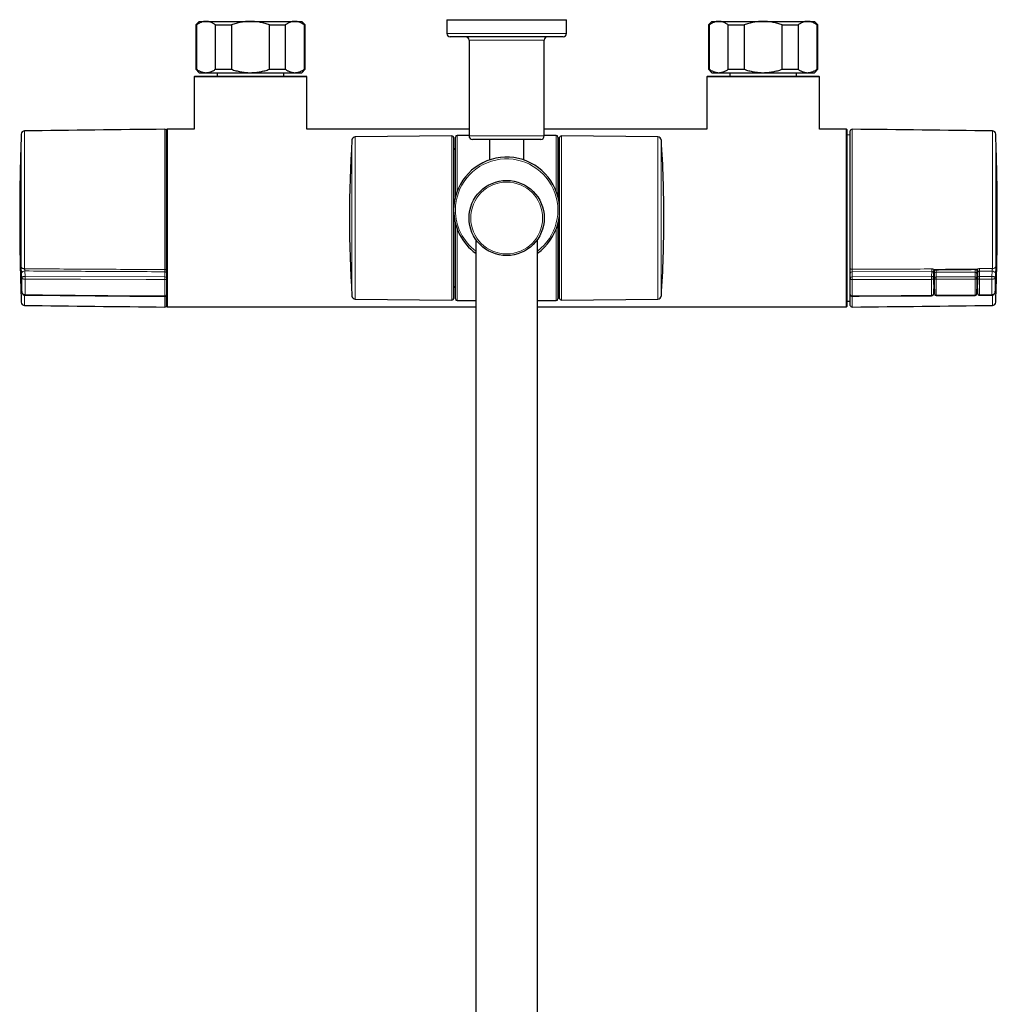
# Model space of a CAD drawing. Header units: millimetres. Extents: x 8 to 2417, y 12 to 2416.
# Tile 4 of 24: x 979 to 1265, y 374 to 662. Entities that reach past the tile are written whole.
import ezdxf

# ---------------------------------------------------------------- set-up
doc = ezdxf.new("R2010")
doc.units = ezdxf.units.MM

msp = doc.modelspace()

# ---------------------------------------------------------------- linework, layer by layer
at = {"color": 7, "linetype": 'Continuous', "lineweight": 30}
for p, q in [((1104.26, 662.44), (1104.26, 658.44)), ((1104.26, 662.44), (1139.26, 662.44)), ((1139.26, 658.44), (1139.26, 662.44)), ((1031.8, 661.94), (1030.8, 660.94)), ((1030.8, 660.94), (1030.8, 647.94)), ((1030.8, 660.94), (1031.03, 660.94)), ((1031.03, 660.94), (1031.03, 647.94)), ((1031.8, 661.94), (1033.81, 661.94)), ((1033.81, 661.94), (1046.8, 661.94)), ((1036.6, 647.94), (1036.6, 660.94)), ((1036.6, 660.94), (1041.24, 660.94)), ((1041.24, 660.94), (1041.24, 647.94)), ((1046.8, 661.94), (1059.79, 661.94)), ((1052.37, 647.94), (1052.37, 660.94)), ((1052.37, 660.94), (1057.01, 660.94)), ((1057.01, 660.94), (1057.01, 647.94)), ((1059.79, 661.94), (1061.8, 661.94)), ((1062.8, 660.94), (1061.8, 661.94)), ((1062.58, 647.94), (1062.58, 660.94)), ((1062.58, 660.94), (1062.8, 660.94)), ((1062.8, 647.94), (1062.8, 660.94)), ((1181.8, 661.94), (1180.8, 660.94)), ((1180.8, 660.94), (1180.8, 647.94)), ((1180.8, 660.94), (1181.03, 660.94)), ((1181.03, 660.94), (1181.03, 647.94)), ((1181.8, 661.94), (1183.81, 661.94)), ((1183.81, 661.94), (1196.8, 661.94)), ((1186.6, 647.94), (1186.6, 660.94)), ((1186.6, 660.94), (1191.24, 660.94)), ((1191.24, 660.94), (1191.24, 647.94)), ((1196.8, 661.94), (1209.79, 661.94)), ((1202.37, 660.94), (1207.01, 660.94)), ((1202.37, 647.94), (1202.37, 660.94)), ((1207.01, 660.94), (1207.01, 647.94)), ((1209.79, 661.94), (1211.8, 661.94)), ((1212.8, 660.94), (1211.8, 661.94)), ((1212.58, 647.94), (1212.58, 660.94)), ((1212.58, 660.94), (1212.8, 660.94)), ((1212.8, 647.94), (1212.8, 660.94)), ((1138.26, 657.44), (1105.26, 657.44)), ((1110.76, 656.44), (1110.76, 628.44)), ((1132.76, 628.44), (1132.76, 656.44)), ((1030.8, 647.94), (1031.8, 646.94)), ((1030.8, 647.94), (1031.03, 647.94)), ((1036.6, 647.94), (1041.24, 647.94)), ((1052.37, 647.94), (1057.01, 647.94)), ((1061.8, 646.94), (1062.8, 647.94)), ((1062.58, 647.94), (1062.8, 647.94)), ((1180.8, 647.94), (1181.8, 646.94)), ((1180.8, 647.94), (1181.03, 647.94)), ((1186.6, 647.94), (1191.24, 647.94)), ((1202.37, 647.94), (1207.01, 647.94)), ((1211.8, 646.94), (1212.8, 647.94)), ((1212.58, 647.94), (1212.8, 647.94)), ((1030.55, 645.94), (1030.3, 645.69)), ((1030.3, 645.69), (1030.3, 630.44)), ((1046.75, 645.69), (1030.3, 645.69)), ((1030.55, 645.94), (1046.75, 645.94)), ((1031.8, 646.94), (1033.81, 646.94)), ((1033.81, 646.94), (1046.8, 646.94)), ((1046.75, 645.94), (1063.05, 645.94)), ((1063.3, 645.69), (1046.75, 645.69)), ((1046.8, 646.94), (1059.79, 646.94)), ((1059.79, 646.94), (1061.8, 646.94)), ((1063.3, 645.69), (1063.05, 645.94)), ((1063.3, 630.44), (1063.3, 645.69)), ((1180.55, 645.94), (1180.3, 645.69)), ((1180.3, 645.69), (1180.3, 630.44)), ((1213.3, 645.69), (1180.3, 645.69)), ((1180.55, 645.94), (1213.05, 645.94)), ((1181.8, 646.94), (1183.81, 646.94)), ((1183.81, 646.94), (1196.8, 646.94)), ((1196.8, 646.94), (1209.79, 646.94)), ((1209.79, 646.94), (1211.8, 646.94)), ((1213.3, 645.69), (1213.05, 645.94)), ((1213.3, 630.44), (1213.3, 645.69)), ((1022.4, 630.44), (1022.3, 630.34)), ((1022.3, 588.38), (1022.3, 630.34)), ((1030.3, 630.44), (1022.4, 630.44)), ((1022.4, 630.44), (1022.4, 578.44)), ((1110.76, 630.44), (1063.3, 630.44)), ((1105.75, 628.44), (1077.49, 628.2)), ((1106.26, 627.94), (1106.26, 611.77)), ((1106.76, 610.65), (1106.76, 628.09)), ((1110.76, 628.59), (1107.26, 628.59)), ((1180.3, 630.44), (1132.76, 630.44)), ((1136.26, 628.59), (1132.76, 628.59)), ((1136.76, 628.09), (1136.76, 610.65)), ((1137.26, 580.94), (1137.26, 627.94)), ((1166.02, 628.2), (1137.76, 628.44)), ((1221.2, 630.44), (1213.3, 630.44)), ((1221.3, 630.34), (1221.2, 630.44)), ((1221.2, 604.44), (1221.2, 630.44)), ((1221.3, 630.34), (1221.3, 604.44)), ((1222.3, 628.71), (1221.3, 628.72)), ((1222.3, 589.71), (1222.3, 629.89)), ((1121.76, 627.44), (1111.76, 627.44)), ((1116.76, 627.44), (1116.76, 621.41)), ((1131.76, 627.44), (1121.76, 627.44)), ((1126.76, 621.41), (1126.76, 627.44)), ((1106.36, 624.44), (1106.26, 624.44)), ((1137.26, 624.44), (1137.16, 624.44)), ((1106.26, 611.77), (1106.26, 580.94)), ((1106.76, 580.79), (1106.76, 602.84)), ((1136.76, 602.84), (1136.76, 580.79)), ((1221.2, 578.44), (1221.2, 604.44)), ((1221.3, 604.44), (1221.3, 578.54)), ((1112.76, 598.12), (1112.76, 213.12)), ((1130.76, 213.12), (1130.76, 598.12)), ((1022.3, 588.38), (1022.3, 586.86)), ((1222.3, 586.86), (1222.3, 588.32)), ((1246.71, 588.43), (1246.71, 588.41)), ((1246.72, 585.01), (1246.72, 588.69)), ((1246.9, 588.25), (1246.9, 589.18)), ((1246.9, 583.66), (1246.9, 588.25)), ((1259.3, 589.31), (1259.3, 588.25)), ((1259.3, 588.25), (1259.3, 583.66)), ((1259.49, 588.82), (1259.49, 585.01)), ((1259.51, 588.57), (1259.51, 588.58)), ((1022.3, 586.73), (1022.3, 582.04)), ((1222.3, 582.04), (1222.3, 586.73)), ((980.87, 581.86), (980.9, 581.86)), ((980.9, 581.86), (1021.8, 581.52)), ((1022.3, 578.54), (1022.3, 582.01)), ((1106.26, 584.44), (1106.36, 584.44)), ((1137.16, 584.44), (1137.26, 584.44)), ((1222.3, 578.9), (1222.3, 582)), ((1246.69, 582.31), (1246.71, 583.62)), ((1246.9, 583.66), (1246.92, 582.26)), ((1246.9, 583.66), (1246.9, 583.66)), ((1247.42, 581.76), (1258.79, 581.76)), ((1259.29, 582.26), (1259.3, 583.66)), ((1259.3, 583.66), (1259.3, 583.66)), ((1259.51, 583.76), (1259.53, 582.43)), ((1260.13, 581.83), (1263.71, 581.86)), ((1263.71, 581.86), (1263.74, 581.86)), ((1077.49, 580.68), (1105.75, 580.44)), ((1107.26, 580.29), (1112.76, 580.29)), ((1130.76, 580.29), (1136.26, 580.29)), ((1137.76, 580.44), (1166.02, 580.68)), ((1221.3, 580.08), (1222.3, 580.09)), ((1022.3, 578.54), (1022.4, 578.44)), ((1022.4, 578.44), (1112.76, 578.44)), ((1130.76, 578.44), (1221.2, 578.44)), ((1221.2, 578.44), (1221.3, 578.54))]:
    msp.add_line(p, q, dxfattribs=at)
at = {"color": 252, "linetype": 'Continuous', "lineweight": 0}
for p, q in [((1104.26, 658.44), (1139.26, 658.44)), ((1132.76, 656.44), (1110.76, 656.44)), ((979.77, 590.15), (979.77, 628.95)), ((980.75, 629.91), (980.75, 589.59)), ((1021.8, 589.36), (1021.8, 630.39)), ((1077.49, 628.2), (1077.49, 580.68)), ((1105.75, 580.44), (1105.75, 628.44)), ((1107.26, 628.59), (1107.26, 612.22)), ((1110.76, 628.44), (1121.76, 628.44)), ((1121.76, 628.44), (1132.76, 628.44)), ((1136.26, 612.22), (1136.26, 628.59)), ((1137.76, 628.44), (1137.76, 580.44)), ((1166.02, 580.68), (1166.02, 628.2)), ((1222.81, 630.39), (1222.81, 589.43)), ((1263.85, 589.66), (1263.85, 629.91)), ((1264.84, 628.95), (1264.84, 590.22)), ((1076.5, 611.55), (1076.5, 627.26)), ((1167.01, 627.26), (1167.01, 581.62)), ((1106.36, 608.5), (1106.36, 624.44)), ((1137.16, 624.44), (1137.16, 608.5)), ((1076.5, 581.62), (1076.5, 611.55)), ((1106.36, 584.44), (1106.36, 604.98)), ((1137.16, 604.98), (1137.16, 584.44)), ((1107.26, 601.26), (1107.26, 580.29)), ((1136.26, 580.29), (1136.26, 601.26)), ((979.89, 586.89), (979.82, 588.24)), ((980.81, 588.96), (980.9, 587.36)), ((1021.8, 587.21), (1021.8, 588.72)), ((1246.11, 588.78), (1222.81, 588.66)), ((1222.81, 588.66), (1222.81, 587.21)), ((1246.09, 587.29), (1246.11, 588.78)), ((1246.71, 588.24), (1246.69, 586.87)), ((1246.71, 588.43), (1246.71, 588.41)), ((1246.92, 586.83), (1246.9, 588.25)), ((1246.9, 588.25), (1246.9, 588.25)), ((1247.4, 589.32), (1247.4, 588.61)), ((1247.4, 588.61), (1247.42, 587.19)), ((1247.4, 588.61), (1247.4, 588.61)), ((1258.8, 588.61), (1247.4, 588.61)), ((1258.79, 587.19), (1258.8, 588.61)), ((1258.8, 588.61), (1258.8, 589.43)), ((1258.8, 588.61), (1258.8, 588.61)), ((1259.3, 588.25), (1259.29, 586.83)), ((1259.3, 588.25), (1259.3, 588.25)), ((1259.51, 588.57), (1259.51, 588.59)), ((1259.53, 586.92), (1259.51, 588.3)), ((1263.79, 588.9), (1260.11, 588.87)), ((1260.11, 588.87), (1260.13, 587.34)), ((1263.71, 587.36), (1263.79, 588.9)), ((1264.79, 588.18), (1264.72, 586.89)), ((979.89, 582.96), (979.89, 586.89)), ((980.86, 587.36), (980.9, 587.36)), ((980.9, 586.57), (980.88, 586.57)), ((980.88, 586.57), (980.88, 581.99)), ((980.9, 587.36), (1021.8, 587.21)), ((1021.8, 581.65), (1021.8, 586.42)), ((1222.81, 587.21), (1246.09, 587.29)), ((1222.81, 586.42), (1222.81, 581.65)), ((1246.71, 583.68), (1246.72, 585.01)), ((1247.42, 587.19), (1247.42, 586.52)), ((1247.42, 587.19), (1258.79, 587.19)), ((1258.79, 586.52), (1247.42, 586.52)), ((1258.79, 587.19), (1258.79, 586.52)), ((1259.49, 585.01), (1259.51, 583.83)), ((1260.13, 587.34), (1263.71, 587.36)), ((1263.71, 587.36), (1263.75, 587.36)), ((1263.73, 586.57), (1263.71, 586.57)), ((1263.73, 581.99), (1263.73, 586.57)), ((1264.72, 586.89), (1264.72, 582.96)), ((979.77, 579.85), (979.77, 584.4)), ((979.82, 584.26), (979.89, 582.96)), ((979.82, 584.24), (979.82, 584.26)), ((980.75, 581.87), (980.75, 578.89)), ((980.88, 581.99), (980.9, 581.99)), ((1246.9, 583.57), (1246.9, 583.56)), ((1247.42, 581.87), (1258.79, 581.87)), ((1247.42, 581.87), (1247.42, 581.76)), ((1258.79, 581.87), (1258.79, 581.76)), ((1259.34, 583.68), (1259.3, 583.67)), ((1263.71, 581.99), (1263.73, 581.99)), ((1263.85, 578.89), (1263.85, 581.87)), ((1264.72, 582.96), (1264.79, 584.2)), ((1264.79, 584.2), (1264.79, 584.18)), ((1264.84, 584.36), (1264.84, 579.85)), ((1021.8, 578.4), (1021.8, 581.52)), ((1222.81, 581.51), (1222.81, 578.4))]:
    msp.add_line(p, q, dxfattribs=at)
at = {"color": 252, "linetype": 'Continuous', "lineweight": 0, "flags": 128}
for points in [[(979.77, 590.15), (979.78, 590.08), (979.81, 590.01), (979.85, 589.94), (979.91, 589.87), (979.98, 589.81), (980.07, 589.76), (980.16, 589.71), (980.27, 589.67), (980.38, 589.64), (980.5, 589.62), (980.63, 589.6), (980.75, 589.59)], [(1022.3, 589.65), (1022.3, 589.6), (1022.27, 589.55), (1022.24, 589.5), (1022.19, 589.46), (1022.12, 589.43), (1022.05, 589.4), (1021.97, 589.38), (1021.89, 589.36), (1021.8, 589.36)], [(1222.3, 589.71), (1222.31, 589.66), (1222.33, 589.62), (1222.37, 589.57), (1222.42, 589.53), (1222.48, 589.49), (1222.56, 589.46), (1222.64, 589.44), (1222.72, 589.43), (1222.81, 589.43)], [(1246.9, 589.31), (1246.92, 589.28), (1246.94, 589.26), (1246.96, 589.25), (1246.98, 589.24), (1246.99, 589.25)], [(1259.34, 589.41), (1259.32, 589.38), (1259.3, 589.36), (1259.28, 589.35), (1259.26, 589.35), (1259.25, 589.35)], [(1264.84, 590.22), (1264.83, 590.14), (1264.8, 590.07), (1264.76, 590), (1264.7, 589.94), (1264.62, 589.88), (1264.54, 589.83), (1264.44, 589.78), (1264.34, 589.74), (1264.22, 589.71), (1264.1, 589.68), (1263.98, 589.67), (1263.85, 589.66)], [(1021.8, 586.42), (1021.1, 586.42), (1016.3, 586.44), (997.1, 586.51), (980.9, 586.57)], [(1021.8, 586.42), (1021.89, 586.43), (1021.97, 586.44), (1022.05, 586.46), (1022.12, 586.49), (1022.19, 586.53), (1022.24, 586.58), (1022.27, 586.63), (1022.3, 586.68), (1022.3, 586.73)], [(1222.81, 586.42), (1222.72, 586.43), (1222.64, 586.44), (1222.56, 586.46), (1222.48, 586.49), (1222.42, 586.53), (1222.37, 586.58), (1222.33, 586.63), (1222.31, 586.68), (1222.3, 586.73)], [(1246.09, 586.5), (1244.89, 586.5), (1240.1, 586.48), (1222.81, 586.42)], [(1246.09, 586.5), (1246.2, 586.51), (1246.3, 586.53), (1246.39, 586.56), (1246.48, 586.59), (1246.55, 586.64), (1246.61, 586.69), (1246.65, 586.75), (1246.68, 586.81), (1246.69, 586.87)], [(1246.92, 586.83), (1246.93, 586.77), (1246.96, 586.71), (1247.01, 586.66), (1247.07, 586.61), (1247.14, 586.58), (1247.23, 586.55), (1247.32, 586.53), (1247.42, 586.52)], [(1258.79, 586.52), (1258.88, 586.53), (1258.98, 586.55), (1259.06, 586.58), (1259.14, 586.61), (1259.2, 586.66), (1259.25, 586.71), (1259.28, 586.77), (1259.29, 586.83)], [(1259.53, 586.92), (1259.54, 586.86), (1259.56, 586.8), (1259.61, 586.74), (1259.67, 586.69), (1259.75, 586.64), (1259.83, 586.6), (1259.93, 586.58), (1260.03, 586.56), (1260.13, 586.55)], [(1263.71, 586.57), (1263.48, 586.57), (1260.13, 586.55)], [(980.9, 581.99), (981.13, 581.99), (985.93, 581.95), (1005.13, 581.79), (1021.8, 581.65)], [(1222.81, 581.65), (1223.5, 581.65), (1228.3, 581.69), (1246.09, 581.84)], [(1259.34, 583.68), (1259.32, 583.7), (1259.3, 583.72)], [(1260.13, 581.96), (1261.33, 581.97), (1263.71, 581.99)]]:
    msp.add_lwpolyline(points, dxfattribs=at)
at = {"color": 7, "linetype": 'Continuous', "lineweight": 30, "flags": 128}
msp.add_lwpolyline([(1222.81, 581.52), (1224.86, 581.54), (1246.09, 581.71)], dxfattribs=at)
at = {"color": 7, "linetype": 'Continuous', "lineweight": 30}
msp.add_circle((1121.76, 604.44), 11, dxfattribs=at)
at = {"color": 252, "linetype": 'Continuous', "lineweight": 0}
msp.add_circle((1121.76, 604.44), 10.5, dxfattribs=at)
at = {"color": 7, "linetype": 'Continuous', "lineweight": 30}
for centre, radius, start, end in [((1105.26, 658.44), 1, 180, 270), ((1109.76, 656.44), 1, 0, 90), ((1133.76, 656.44), 1, 90, 180), ((1138.26, 658.44), 1, 270, 0), ((980.77, 628.91), 1, 90.7875, 177.8371), ((1121.63, -9619.12), 10250, 90.558067, 90.787524), ((1021.8, 629.89), 0.5, 360, 90.5581), ((1077.5, 627.2), 1, 90.5, 176.2612), ((1105.76, 627.94), 0.5, 0, 90.5), ((1107.26, 628.09), 0.5, 90, 180), ((1111.76, 628.44), 1, 180, 270), ((1131.76, 628.44), 1, 270, 0), ((1136.26, 628.09), 0.5, 360, 90), ((1137.76, 627.94), 0.5, 89.5, 180), ((1166.01, 627.2), 1, 3.7388, 89.5), ((1222.8, 629.89), 0.5, 89.4419, 180), ((1122.97, -9619.12), 10250, 89.212476, 89.441933), ((1263.84, 628.91), 1, 2.1629, 89.2125), ((1425.76, 604.44), 350, 176.2612, 183.7388), ((817.76, 604.44), 350, 0, 3.7388), ((1121.76, 606.74), 15.5, 305.4959, 180), ((1106.36, 624.84), 0.4, 270, 360), ((1137.16, 624.84), 0.4, 180, 270), ((1121.76, 606.74), 15.5, 180, 234.5041), ((817.76, 604.44), 350, 356.2612, 0), ((985.2, 581.93), 4.3, 179.242, 180.9793), ((1021.8, 582.02), 0.5, 269.5242, 0.0007), ((1106.36, 584.04), 0.4, 0, 90), ((1137.16, 584.04), 0.4, 90, 180), ((1222.8, 582.02), 0.5, 180, 270.4798), ((1246.09, 582.31), 0.6, 270.4758, 359.2804), ((1247.42, 582.26), 0.5, 180.7133, 270), ((1258.79, 582.26), 0.5, 270, 359.2867), ((1260.13, 582.43), 0.6, 180.7197, 270.4759), ((980.77, 579.89), 1, 182.1629, 269.2125), ((1121.63, 10827.92), 10250, 269.212476, 269.441933), ((1021.8, 578.9), 0.5, 269.4419, 0), ((1077.5, 581.68), 1, 183.7388, 269.5), ((1105.76, 580.94), 0.5, 269.5, 0), ((1107.26, 580.79), 0.5, 180, 270), ((1136.26, 580.79), 0.5, 270, 0), ((1137.76, 580.94), 0.5, 180, 270.5), ((1166.01, 581.68), 1, 270.5, 356.2612), ((1222.8, 578.9), 0.5, 180, 270.5581), ((1122.97, 10827.92), 10250, 270.558067, 270.787524), ((1263.84, 579.89), 1, 270.7875, 357.8371)]:
    msp.add_arc(centre, radius, start, end, dxfattribs=at)
at = {"color": 252, "linetype": 'Continuous', "lineweight": 0}
for centre, radius, start, end in [((1121.76, 606.74), 15, 306.8699, 180), ((1121.76, 606.74), 15, 180, 233.1301), ((980.72, 588.04), 0.92, 83.9481, 167.7305), ((1021.87, 588.28), 0.446, 12.114, 98.5011), ((1222.74, 588.22), 0.446, 81.4989, 167.886), ((1294.89, 589.49), 48.79, 179.9359, 180.832), ((1246.68, 588.41), 0.0228, 6.4696, 56.2306), ((1246.02, 589.38), 1.3, 357.6782, 1.3702), ((1257.72, 589.48), 1.19, 357.4673, 1.4952), ((1259.54, 588.56), 0.0323, 106.9688, 165.6196), ((1304.79, 589.6), 44.69, 179.956, 180.9347), ((1263.89, 587.98), 0.92, 12.2685, 96.052), ((996.28, 587.36), 15.42, 180.0279, 182.9623), ((1042.4, 586.72), 61.5, 179.4041, 180.1404), ((1021.87, 586.77), 0.446, 12.114, 98.5011), ((1222.74, 586.77), 0.446, 81.4989, 167.886), ((1246.17, 586.77), 0.533, 11.6138, 98.1483), ((1184.56, 586.65), 61.53, 359.8603, 0.5956), ((1247.36, 586.74), 0.449, 82.2626, 168.2662), ((1258.85, 586.74), 0.449, 11.7338, 97.7374), ((1260.06, 586.81), 0.543, 82.3699, 167.4921), ((1198.63, 586.71), 61.51, 359.8597, 0.5959), ((1202.21, 586.72), 61.5, 359.8596, 0.5959), ((1248.33, 587.36), 15.42, 357.0377, 359.9721), ((980.45, 584.44), 0.685, 182.8049, 202.5887), ((980.31, 581.99), 0.568, 346.9541, 0.1952), ((1021.85, 582.1), 0.455, 263.2557, 352.4954), ((1222.75, 582.1), 0.455, 187.5046, 276.7443), ((1246.15, 582.39), 0.545, 264.1874, 352.0113), ((1241.82, 581.79), 4.27, 359.0172, 0.7593), ((1247.37, 582.33), 0.457, 188.3684, 275.9654), ((1258.83, 582.33), 0.457, 264.0346, 351.6316), ((1260.07, 582.51), 0.553, 188.7212, 276.1016), ((1255.84, 581.9), 4.29, 359.0192, 0.7588), ((1259.41, 581.93), 4.3, 359.0192, 0.7589), ((1264.3, 581.99), 0.568, 179.803, 193.0488), ((1264.15, 584.39), 0.687, 337.7481, 357.2064)]:
    msp.add_arc(centre, radius, start, end, dxfattribs=at)
for centre, major_axis, ratio, start_param, end_param in [((1247.4, 588.25), (0.5, 0.003), 0.704008, 1.566528, 3.137248), ((1258.8, 588.25), (0.5, -0.003), 0.704008, 0.004345, 1.575065), ((1246.93, 604.39), (0.17, 28.19), 0.006171, 2.24149, 2.470975), ((1246.67, 604.57), (-0.18, 28.5), 0.006171, 3.813283, 4.040623), ((1247.17, 604.57), (-0.18, 29), 0.006064, 3.813284, 4.040624), ((1259.03, 604.57), (0.18, 29), 0.006064, 2.242561, 2.469901), ((1259.53, 604.57), (0.18, 28.5), 0.006171, 2.242563, 2.469902), ((1259.28, 604.4), (-0.17, 28.07), 0.006171, 3.813408, 4.040498)]:
    msp.add_ellipse(centre, major_axis=major_axis, ratio=ratio, start_param=start_param, end_param=end_param, dxfattribs=at)
at = {"color": 7, "linetype": 'Continuous', "lineweight": 30}
for centre, start_param, end_param in [((1247.32, 585.01), 3.141593, 3.936624), ((1258.89, 585.01), 5.465068, 6.283185)]:
    msp.add_ellipse(centre, major_axis=(0.6, 0), ratio=0.70708, start_param=start_param, end_param=end_param, dxfattribs=at)
for points, knots in [([(1033.81, 661.94), (1033.78, 661.94), (1033.64, 661.94), (1033.38, 661.92), (1033.04, 661.87), (1032.71, 661.78), (1032.37, 661.67), (1032.03, 661.53), (1031.69, 661.36), (1031.36, 661.16), (1031.14, 661.01), (1031.03, 660.94)], [0, 0, 0, 0, 0.0340845, 0.152699, 0.2713147, 0.3908442, 0.5103765, 0.6324315, 0.7544901, 0.8772433, 1, 1, 1, 1]), ([(1036.6, 660.94), (1036.49, 661.02), (1036.27, 661.16), (1035.93, 661.36), (1035.59, 661.53), (1035.24, 661.68), (1034.89, 661.79), (1034.53, 661.88), (1034.18, 661.93), (1033.93, 661.94), (1033.81, 661.94)], [0, 0, 0, 0, 0.122973, 0.245942, 0.369581, 0.493217, 0.619375, 0.745529, 0.872765, 1, 1, 1, 1]), ([(1046.8, 661.94), (1046.57, 661.94), (1046.11, 661.93), (1045.41, 661.88), (1044.71, 661.8), (1044.01, 661.69), (1043.31, 661.55), (1042.62, 661.37), (1041.92, 661.17), (1041.46, 661.02), (1041.24, 660.94)], [0, 0, 0, 0, 0.122618, 0.245238, 0.368878, 0.492521, 0.618996, 0.745475, 0.872735, 1, 1, 1, 1]), ([(1052.37, 660.94), (1052.16, 661.01), (1051.73, 661.16), (1051.08, 661.35), (1050.42, 661.52), (1049.75, 661.66), (1049.07, 661.78), (1048.38, 661.86), (1047.68, 661.92), (1047.16, 661.94), (1046.86, 661.94), (1046.8, 661.94)], [0, 0, 0, 0, 0.119246, 0.238489, 0.358338, 0.478183, 0.600299, 0.722411, 0.845493, 0.968574, 1, 1, 1, 1]), ([(1059.79, 661.94), (1059.76, 661.94), (1059.62, 661.94), (1059.36, 661.92), (1059.02, 661.87), (1058.69, 661.78), (1058.35, 661.67), (1058.01, 661.53), (1057.68, 661.36), (1057.34, 661.16), (1057.12, 661.01), (1057.01, 660.94)], [0, 0, 0, 0, 0.0340845, 0.152699, 0.2713147, 0.3908442, 0.5103765, 0.6324315, 0.7544901, 0.8772433, 1, 1, 1, 1]), ([(1062.58, 660.94), (1062.47, 661.02), (1062.25, 661.16), (1061.91, 661.36), (1061.57, 661.53), (1061.22, 661.68), (1060.87, 661.79), (1060.52, 661.88), (1060.16, 661.93), (1059.91, 661.94), (1059.79, 661.94)], [0, 0, 0, 0, 0.122973, 0.245942, 0.369581, 0.493217, 0.619375, 0.745529, 0.872765, 1, 1, 1, 1]), ([(1183.81, 661.94), (1183.78, 661.94), (1183.64, 661.94), (1183.38, 661.92), (1183.04, 661.87), (1182.71, 661.78), (1182.37, 661.67), (1182.03, 661.53), (1181.69, 661.36), (1181.36, 661.16), (1181.14, 661.01), (1181.03, 660.94)], [0, 0, 0, 0, 0.0340845, 0.152699, 0.2713147, 0.3908442, 0.5103765, 0.6324315, 0.7544901, 0.8772433, 1, 1, 1, 1]), ([(1186.6, 660.94), (1186.49, 661.02), (1186.27, 661.16), (1185.93, 661.36), (1185.59, 661.53), (1185.24, 661.68), (1184.89, 661.79), (1184.53, 661.88), (1184.18, 661.93), (1183.93, 661.94), (1183.81, 661.94)], [0, 0, 0, 0, 0.122973, 0.245942, 0.369581, 0.493217, 0.619375, 0.745529, 0.872765, 1, 1, 1, 1]), ([(1196.8, 661.94), (1196.57, 661.94), (1196.11, 661.93), (1195.41, 661.88), (1194.71, 661.8), (1194.01, 661.69), (1193.31, 661.55), (1192.62, 661.37), (1191.92, 661.17), (1191.46, 661.02), (1191.24, 660.94)], [0, 0, 0, 0, 0.122618, 0.245238, 0.368878, 0.492521, 0.618996, 0.745475, 0.872735, 1, 1, 1, 1]), ([(1202.37, 660.94), (1202.16, 661.01), (1201.73, 661.16), (1201.08, 661.35), (1200.42, 661.52), (1199.75, 661.66), (1199.07, 661.78), (1198.38, 661.86), (1197.68, 661.92), (1197.16, 661.94), (1196.86, 661.94), (1196.8, 661.94)], [0, 0, 0, 0, 0.119246, 0.238489, 0.358338, 0.478183, 0.600299, 0.722411, 0.845493, 0.968574, 1, 1, 1, 1]), ([(1209.79, 661.94), (1209.76, 661.94), (1209.62, 661.94), (1209.36, 661.92), (1209.02, 661.87), (1208.69, 661.78), (1208.35, 661.67), (1208.01, 661.53), (1207.68, 661.36), (1207.34, 661.16), (1207.12, 661.01), (1207.01, 660.94)], [0, 0, 0, 0, 0.0340845, 0.152699, 0.2713147, 0.3908442, 0.5103765, 0.6324315, 0.7544901, 0.8772433, 1, 1, 1, 1]), ([(1212.58, 660.94), (1212.47, 661.02), (1212.25, 661.16), (1211.91, 661.36), (1211.57, 661.53), (1211.22, 661.68), (1210.87, 661.79), (1210.52, 661.88), (1210.16, 661.93), (1209.91, 661.94), (1209.79, 661.94)], [0, 0, 0, 0, 0.122973, 0.245942, 0.369581, 0.493217, 0.619375, 0.745529, 0.872765, 1, 1, 1, 1]), ([(1031.03, 647.94), (1031.14, 647.87), (1031.36, 647.72), (1031.7, 647.52), (1032.04, 647.35), (1032.38, 647.21), (1032.73, 647.09), (1033.09, 647), (1033.45, 646.95), (1033.69, 646.94), (1033.81, 646.94)], [0, 0, 0, 0, 0.122973, 0.245942, 0.369581, 0.493217, 0.619375, 0.745529, 0.872765, 1, 1, 1, 1]), ([(1033.81, 646.94), (1033.85, 646.94), (1033.99, 646.94), (1034.25, 646.96), (1034.58, 647.01), (1034.92, 647.1), (1035.26, 647.21), (1035.6, 647.35), (1035.93, 647.52), (1036.27, 647.72), (1036.49, 647.87), (1036.6, 647.94)], [0, 0, 0, 0, 0.034085, 0.152699, 0.271315, 0.390844, 0.510376, 0.632431, 0.75449, 0.877243, 1, 1, 1, 1]), ([(1041.24, 647.94), (1041.46, 647.87), (1041.9, 647.72), (1042.57, 647.52), (1043.25, 647.35), (1043.94, 647.21), (1044.65, 647.09), (1045.36, 647), (1046.08, 646.95), (1046.56, 646.94), (1046.8, 646.94)], [0, 0, 0, 0, 0.122973, 0.245942, 0.369581, 0.493217, 0.619375, 0.745529, 0.872765, 1, 1, 1, 1]), ([(1046.8, 646.94), (1046.86, 646.94), (1047.15, 646.94), (1047.66, 646.96), (1048.33, 647.01), (1049.01, 647.1), (1049.69, 647.21), (1050.36, 647.35), (1051.04, 647.52), (1051.71, 647.72), (1052.15, 647.87), (1052.37, 647.94)], [0, 0, 0, 0, 0.031426, 0.150353, 0.269282, 0.389133, 0.508986, 0.631385, 0.753788, 0.876892, 1, 1, 1, 1]), ([(1057.01, 647.94), (1057.12, 647.87), (1057.34, 647.72), (1057.68, 647.52), (1058.02, 647.35), (1058.36, 647.21), (1058.72, 647.09), (1059.07, 647), (1059.43, 646.95), (1059.67, 646.94), (1059.79, 646.94)], [0, 0, 0, 0, 0.1229729, 0.2459423, 0.3695815, 0.4932168, 0.6193748, 0.7455295, 0.8727654, 1, 1, 1, 1]), ([(1059.79, 646.94), (1059.83, 646.94), (1059.97, 646.94), (1060.23, 646.96), (1060.57, 647.01), (1060.9, 647.1), (1061.24, 647.21), (1061.58, 647.35), (1061.91, 647.52), (1062.25, 647.72), (1062.47, 647.87), (1062.58, 647.94)], [0, 0, 0, 0, 0.034085, 0.152699, 0.271315, 0.390844, 0.510376, 0.632431, 0.75449, 0.877243, 1, 1, 1, 1]), ([(1181.03, 647.94), (1181.14, 647.87), (1181.36, 647.72), (1181.7, 647.52), (1182.04, 647.35), (1182.38, 647.21), (1182.73, 647.09), (1183.09, 647), (1183.45, 646.95), (1183.69, 646.94), (1183.81, 646.94)], [0, 0, 0, 0, 0.122973, 0.245942, 0.369581, 0.493217, 0.619375, 0.745529, 0.872765, 1, 1, 1, 1]), ([(1183.81, 646.94), (1183.85, 646.94), (1183.99, 646.94), (1184.25, 646.96), (1184.58, 647.01), (1184.92, 647.1), (1185.26, 647.21), (1185.6, 647.35), (1185.93, 647.52), (1186.27, 647.72), (1186.49, 647.87), (1186.6, 647.94)], [0, 0, 0, 0, 0.034085, 0.152699, 0.271315, 0.390844, 0.510376, 0.632431, 0.75449, 0.877243, 1, 1, 1, 1]), ([(1191.24, 647.94), (1191.46, 647.87), (1191.9, 647.72), (1192.57, 647.52), (1193.25, 647.35), (1193.94, 647.21), (1194.65, 647.09), (1195.36, 647), (1196.08, 646.95), (1196.56, 646.94), (1196.8, 646.94)], [0, 0, 0, 0, 0.122973, 0.245942, 0.369581, 0.493217, 0.619375, 0.745529, 0.872765, 1, 1, 1, 1]), ([(1196.8, 646.94), (1196.86, 646.94), (1197.15, 646.94), (1197.66, 646.96), (1198.33, 647.01), (1199.01, 647.1), (1199.69, 647.21), (1200.36, 647.35), (1201.04, 647.52), (1201.71, 647.72), (1202.15, 647.87), (1202.37, 647.94)], [0, 0, 0, 0, 0.031426, 0.150353, 0.269282, 0.389133, 0.508986, 0.631385, 0.753788, 0.876892, 1, 1, 1, 1]), ([(1207.01, 647.94), (1207.12, 647.87), (1207.34, 647.72), (1207.68, 647.52), (1208.02, 647.35), (1208.36, 647.21), (1208.72, 647.09), (1209.07, 647), (1209.43, 646.95), (1209.67, 646.94), (1209.79, 646.94)], [0, 0, 0, 0, 0.1229729, 0.2459423, 0.3695815, 0.4932168, 0.6193748, 0.7455295, 0.8727654, 1, 1, 1, 1]), ([(1209.79, 646.94), (1209.83, 646.94), (1209.97, 646.94), (1210.23, 646.96), (1210.57, 647.01), (1210.9, 647.1), (1211.24, 647.21), (1211.58, 647.35), (1211.91, 647.52), (1212.25, 647.72), (1212.47, 647.87), (1212.58, 647.94)], [0, 0, 0, 0, 0.034085, 0.152699, 0.271315, 0.390844, 0.510376, 0.632431, 0.75449, 0.877243, 1, 1, 1, 1]), ([(1037.05, 646.94), (1037.05, 646.62), (1037.05, 646.29), (1037.05, 645.95), (1037.05, 645.94)], [0, 0, 0, 0, 0.956867, 1, 1, 1, 1]), ([(1056.55, 645.94), (1056.55, 645.95), (1056.55, 646.29), (1056.55, 646.62), (1056.55, 646.94)], [0, 0, 0, 0, 0.043133, 1, 1, 1, 1]), ([(1187.05, 646.94), (1187.05, 646.62), (1187.05, 646.29), (1187.05, 645.95), (1187.05, 645.94)], [0, 0, 0, 0, 0.956867, 1, 1, 1, 1]), ([(1206.55, 645.94), (1206.55, 645.95), (1206.55, 646.29), (1206.55, 646.62), (1206.55, 646.94)], [0, 0, 0, 0, 0.043133, 1, 1, 1, 1]), ([(979.77, 628.95), (979.76, 628.69), (979.69, 626.83), (979.58, 623.38), (979.45, 618.62), (979.37, 613.88), (979.31, 609.14), (979.31, 605.98), (979.3, 604.4)], [0, 0, 0, 0, 0.031307, 0.22785, 0.42089, 0.613932, 0.80697, 1, 1, 1, 1]), ([(1265.3, 604.4), (1265.3, 606.41), (1265.29, 610.43), (1265.2, 616.46), (1265.06, 622.49), (1264.93, 626.65), (1264.85, 628.8), (1264.84, 628.95)], [0, 0, 0, 0, 0.245671, 0.491354, 0.737038, 0.982713, 1, 1, 1, 1]), ([(979.3, 604.4), (979.31, 602.39), (979.32, 598.37), (979.41, 592.34), (979.55, 586.31), (979.68, 582.15), (979.76, 580), (979.77, 579.86)], [0, 0, 0, 0, 0.245698, 0.491407, 0.737117, 0.982819, 1, 1, 1, 1]), ([(1264.84, 579.86), (1264.85, 580.11), (1264.92, 581.97), (1265.03, 585.42), (1265.15, 590.18), (1265.24, 594.92), (1265.29, 599.66), (1265.3, 602.82), (1265.3, 604.4)], [0, 0, 0, 0, 0.031231, 0.227789, 0.420845, 0.613902, 0.806955, 1, 1, 1, 1]), ([(1022.3, 589.65), (1022.3, 589.6), (1022.3, 589.51), (1022.3, 589.35), (1022.3, 589.18), (1022.3, 589.01), (1022.3, 588.85), (1022.3, 588.68), (1022.3, 588.52), (1022.3, 588.42), (1022.3, 588.38)], [0, 0, 0, 0, 0.121807, 0.243614, 0.365421, 0.487228, 0.609037, 0.730845, 0.865423, 1, 1, 1, 1]), ([(1222.3, 588.32), (1222.3, 588.36), (1222.3, 588.46), (1222.3, 588.62), (1222.3, 588.79), (1222.3, 588.98), (1222.3, 589.16), (1222.3, 589.35), (1222.3, 589.54), (1222.3, 589.66), (1222.3, 589.71)], [0, 0, 0, 0, 0.122092, 0.244185, 0.366277, 0.48837, 0.610458, 0.732547, 0.866273, 1, 1, 1, 1]), ([(1246.71, 588.42), (1246.71, 588.42), (1246.71, 588.45), (1246.71, 588.53), (1246.72, 588.64), (1246.73, 588.77), (1246.75, 588.87), (1246.78, 588.96), (1246.81, 589.04), (1246.84, 589.11), (1246.88, 589.17), (1246.93, 589.21), (1246.97, 589.24), (1246.99, 589.24), (1246.99, 589.24)], [0, 0, 0, 0, 0.000075, 0.094002, 0.259901, 0.387567, 0.50154, 0.600575, 0.68666, 0.77326, 0.850535, 0.92234, 0.995321, 1, 1, 1, 1]), ([(1246.71, 588.41), (1246.71, 588.36), (1246.71, 588.3), (1246.71, 588.24), (1246.71, 588.24)], [0, 0, 0, 0, 0.969222, 1, 1, 1, 1]), ([(1246.99, 589.24), (1246.99, 589.25), (1247.02, 589.26), (1247.07, 589.28), (1247.16, 589.31), (1247.24, 589.32), (1247.29, 589.32), (1247.32, 589.32)], [0, 0, 0, 0, 0.024398, 0.284532, 0.539619, 0.795323, 1, 1, 1, 1]), ([(1247.32, 589.32), (1247.85, 589.33), (1251.71, 589.36), (1255.57, 589.4), (1258.9, 589.43)], [0, 0, 0, 0, 0.136951, 1, 1, 1, 1]), ([(1258.9, 589.43), (1258.91, 589.43), (1258.94, 589.43), (1259, 589.42), (1259.09, 589.41), (1259.17, 589.38), (1259.22, 589.36), (1259.25, 589.35), (1259.25, 589.35)], [0, 0, 0, 0, 0.021959, 0.264678, 0.505914, 0.747847, 0.992013, 1, 1, 1, 1]), ([(1259.25, 589.35), (1259.25, 589.34), (1259.28, 589.33), (1259.32, 589.3), (1259.36, 589.25), (1259.4, 589.19), (1259.43, 589.12), (1259.46, 589.04), (1259.48, 588.95), (1259.49, 588.85), (1259.5, 588.73), (1259.51, 588.63), (1259.51, 588.58), (1259.51, 588.57)], [0, 0, 0, 0, 0.03202, 0.114625, 0.186975, 0.268741, 0.354104, 0.447732, 0.553088, 0.672877, 0.808365, 0.97231, 1, 1, 1, 1]), ([(1259.51, 588.3), (1259.51, 588.31), (1259.51, 588.39), (1259.51, 588.48), (1259.51, 588.57)], [0, 0, 0, 0, 0.02038, 1, 1, 1, 1]), ([(1022.3, 586.86), (1022.3, 586.86), (1022.3, 586.85), (1022.3, 586.83), (1022.3, 586.8), (1022.3, 586.76), (1022.3, 586.74), (1022.3, 586.73)], [0, 0, 0, 0, 0.060968, 0.295732, 0.530489, 0.765244, 1, 1, 1, 1]), ([(1222.3, 586.73), (1222.3, 586.73), (1222.3, 586.75), (1222.3, 586.77), (1222.3, 586.8), (1222.3, 586.84), (1222.3, 586.86), (1222.3, 586.86)], [0, 0, 0, 0, 0.0609287, 0.2956872, 0.5304537, 0.765227, 1, 1, 1, 1]), ([(979.8, 584.54), (979.8, 584.54), (979.8, 584.55), (979.8, 584.54), (979.8, 584.52), (979.8, 584.48), (979.8, 584.43), (979.81, 584.37), (979.81, 584.3), (979.82, 584.25), (979.82, 584.23)], [0, 0, 0, 0, 0.0338932, 0.1347379, 0.2547194, 0.3936299, 0.5487987, 0.7162241, 0.8919218, 1, 1, 1, 1]), ([(979.86, 583.52), (979.86, 583.44), (979.87, 583.24), (979.88, 583.05), (979.89, 582.93)], [0, 0, 0, 0, 0.4087446, 1, 1, 1, 1]), ([(979.89, 582.93), (979.89, 582.91), (979.9, 582.84), (979.91, 582.73), (979.95, 582.6), (980, 582.48), (980.05, 582.37), (980.12, 582.27), (980.19, 582.18), (980.27, 582.1), (980.36, 582.03), (980.46, 581.97), (980.56, 581.92), (980.67, 581.89), (980.77, 581.87), (980.84, 581.86), (980.87, 581.86)], [0, 0, 0, 0, 0.039016, 0.124735, 0.210874, 0.296884, 0.37257, 0.446543, 0.519015, 0.590191, 0.659848, 0.728679, 0.804216, 0.871244, 0.944325, 1, 1, 1, 1]), ([(1022.3, 582.04), (1022.3, 582.04), (1022.3, 582.03), (1022.3, 582.02), (1022.3, 582.02), (1022.3, 582.02)], [0, 0, 0, 0, 0.1932126, 0.9376618, 1, 1, 1, 1]), ([(1222.3, 582.02), (1222.3, 582.03), (1222.3, 582.03), (1222.3, 582.03), (1222.3, 582.04)], [0, 0, 0, 0, 0.0726311, 1, 1, 1, 1]), ([(1246.71, 583.67), (1246.71, 583.67), (1246.71, 583.67), (1246.71, 583.68), (1246.71, 583.68), (1246.71, 583.68)], [0, 0, 0, 0, 0.118721, 0.454336, 1, 1, 1, 1]), ([(1246.71, 583.62), (1246.71, 583.63), (1246.71, 583.64), (1246.71, 583.66), (1246.71, 583.67)], [0, 0, 0, 0, 0.219926, 1, 1, 1, 1]), ([(1246.71, 583.62), (1246.71, 583.62), (1246.71, 583.62), (1246.71, 583.62), (1246.71, 583.62)], [0, 0, 0, 0, 0.631335, 1, 1, 1, 1]), ([(1259.51, 583.83), (1259.51, 583.83), (1259.51, 583.83), (1259.51, 583.83), (1259.51, 583.83), (1259.51, 583.83)], [0, 0, 0, 0, 0.378377, 0.982068, 1, 1, 1, 1]), ([(1259.51, 583.83), (1259.51, 583.81), (1259.51, 583.78), (1259.51, 583.76), (1259.51, 583.76)], [0, 0, 0, 0, 0.97962, 1, 1, 1, 1]), ([(1263.74, 581.86), (1263.76, 581.86), (1263.82, 581.86), (1263.91, 581.88), (1264.02, 581.91), (1264.12, 581.95), (1264.21, 582.01), (1264.3, 582.07), (1264.39, 582.15), (1264.46, 582.23), (1264.53, 582.33), (1264.59, 582.43), (1264.64, 582.54), (1264.68, 582.66), (1264.7, 582.78), (1264.71, 582.87), (1264.72, 582.92), (1264.72, 582.93)], [0, 0, 0, 0, 0.039427, 0.108302, 0.177872, 0.24527, 0.314367, 0.3838, 0.453036, 0.524381, 0.596918, 0.67102, 0.747383, 0.825826, 0.906281, 0.988752, 1, 1, 1, 1]), ([(1264.72, 582.93), (1264.73, 583.16), (1264.76, 583.58), (1264.78, 584), (1264.79, 584.18)], [0, 0, 0, 0, 0.560587, 1, 1, 1, 1]), ([(1264.79, 584.18), (1264.79, 584.2), (1264.79, 584.26), (1264.8, 584.34), (1264.8, 584.4), (1264.81, 584.45), (1264.81, 584.49), (1264.81, 584.51), (1264.81, 584.51), (1264.81, 584.51), (1264.81, 584.51)], [0, 0, 0, 0, 0.142632, 0.317262, 0.48908, 0.638302, 0.774849, 0.894255, 0.994259, 1, 1, 1, 1])]:
    msp.add_open_spline(points, degree=3, knots=knots, dxfattribs=at)
at = {"color": 252, "linetype": 'Continuous', "lineweight": 0}
for points, knots in [([(979.82, 588.24), (979.81, 588.31), (979.81, 588.45), (979.8, 588.69), (979.79, 588.95), (979.78, 589.2), (979.77, 589.45), (979.77, 589.7), (979.77, 589.94), (979.77, 590.08), (979.77, 590.15)], [0, 0, 0, 0, 0.133184, 0.271179, 0.390967, 0.514217, 0.633928, 0.757105, 0.876816, 1, 1, 1, 1]), ([(980.75, 589.59), (987.52, 589.55), (1001.2, 589.46), (1014.88, 589.39), (1021.8, 589.36)], [0, 0, 0, 0, 0.494575, 1, 1, 1, 1]), ([(980.75, 589.59), (980.75, 589.55), (980.75, 589.45), (980.77, 589.28), (980.78, 589.13), (980.8, 589.03), (980.81, 588.98), (980.81, 588.96)], [0, 0, 0, 0, 0.241499, 0.483542, 0.726626, 0.860922, 1, 1, 1, 1]), ([(1021.8, 588.72), (1014.88, 588.76), (1001.22, 588.82), (987.56, 588.91), (980.81, 588.96)], [0, 0, 0, 0, 0.506296, 1, 1, 1, 1]), ([(1021.8, 588.72), (1021.8, 588.75), (1021.8, 588.79), (1021.8, 588.9), (1021.8, 589.04), (1021.8, 589.21), (1021.8, 589.31), (1021.8, 589.36)], [0, 0, 0, 0, 0.132581, 0.269877, 0.513261, 0.756632, 1, 1, 1, 1]), ([(1222.81, 589.43), (1223.04, 589.43), (1224.87, 589.43), (1232.64, 589.47), (1240.17, 589.51), (1246.1, 589.54)], [0, 0, 0, 0, 0.029836, 0.235868, 1, 1, 1, 1]), ([(1222.81, 589.43), (1222.81, 589.4), (1222.81, 589.33), (1222.81, 589.23), (1222.81, 589.13), (1222.81, 589.03), (1222.81, 588.92), (1222.81, 588.83), (1222.81, 588.74), (1222.81, 588.69), (1222.81, 588.66)], [0, 0, 0, 0, 0.131427, 0.267448, 0.387788, 0.511618, 0.631966, 0.755805, 0.876157, 1, 1, 1, 1]), ([(1246.1, 589.54), (1246.19, 589.54), (1246.34, 589.54), (1246.55, 589.48), (1246.73, 589.41), (1246.84, 589.34), (1246.9, 589.31)], [0, 0, 0, 0, 0.285935, 0.515855, 0.752416, 1, 1, 1, 1]), ([(1246.71, 588.24), (1246.7, 588.27), (1246.7, 588.33), (1246.67, 588.42), (1246.63, 588.51), (1246.58, 588.58), (1246.51, 588.65), (1246.42, 588.71), (1246.33, 588.75), (1246.23, 588.78), (1246.15, 588.78), (1246.11, 588.78)], [0, 0, 0, 0, 0.112079, 0.2273878, 0.3330713, 0.4415378, 0.548579, 0.658826, 0.7631925, 0.8709035, 1, 1, 1, 1]), ([(1246.7, 588.43), (1246.69, 588.5), (1246.68, 588.64), (1246.66, 588.81), (1246.66, 588.96), (1246.69, 589.07), (1246.72, 589.15), (1246.78, 589.23), (1246.84, 589.28), (1246.89, 589.3), (1246.9, 589.31)], [0, 0, 0, 0, 0.21592, 0.432271, 0.542433, 0.65502, 0.787053, 0.820433, 0.96528, 1, 1, 1, 1]), ([(1246.71, 588.24), (1246.71, 588.24), (1246.71, 588.25), (1246.71, 588.27), (1246.7, 588.33), (1246.7, 588.39), (1246.7, 588.43)], [0, 0, 0, 0, 0.026168, 0.155758, 0.380882, 1, 1, 1, 1]), ([(1246.9, 589.31), (1246.95, 589.33), (1247.04, 589.37), (1247.18, 589.4), (1247.27, 589.4), (1247.32, 589.41)], [0, 0, 0, 0, 0.3916, 0.691366, 1, 1, 1, 1]), ([(1247.32, 589.41), (1247.45, 589.41), (1248.12, 589.41), (1250.92, 589.44), (1254.65, 589.47), (1257.84, 589.5), (1258.9, 589.51)], [0, 0, 0, 0, 0.034516, 0.172578, 0.724827, 1, 1, 1, 1]), ([(1258.9, 589.51), (1258.97, 589.51), (1259.08, 589.5), (1259.23, 589.46), (1259.3, 589.43), (1259.34, 589.41)], [0, 0, 0, 0, 0.422527, 0.707103, 1, 1, 1, 1]), ([(1259.34, 589.41), (1259.35, 589.41), (1259.41, 589.45), (1259.53, 589.52), (1259.71, 589.58), (1259.9, 589.63), (1260.04, 589.63), (1260.1, 589.63)], [0, 0, 0, 0, 0.0327397, 0.2706454, 0.5151509, 0.7542351, 1, 1, 1, 1]), ([(1259.34, 589.41), (1259.38, 589.39), (1259.42, 589.37), (1259.47, 589.32), (1259.51, 589.27), (1259.54, 589.19), (1259.57, 589.1), (1259.57, 588.96), (1259.56, 588.79), (1259.54, 588.66), (1259.53, 588.59)], [0, 0, 0, 0, 0.134382, 0.165076, 0.246643, 0.328308, 0.445812, 0.563808, 0.781673, 1, 1, 1, 1]), ([(1260.11, 588.87), (1260.08, 588.87), (1260.01, 588.87), (1259.91, 588.84), (1259.82, 588.8), (1259.74, 588.75), (1259.66, 588.68), (1259.6, 588.61), (1259.56, 588.52), (1259.52, 588.42), (1259.51, 588.35), (1259.51, 588.3)], [0, 0, 0, 0, 0.101769, 0.206805, 0.309687, 0.415633, 0.520848, 0.62896, 0.736576, 0.847079, 1, 1, 1, 1]), ([(1259.53, 588.59), (1259.52, 588.53), (1259.51, 588.46), (1259.51, 588.38), (1259.51, 588.36), (1259.51, 588.35), (1259.51, 588.35), (1259.51, 588.35), (1259.51, 588.33), (1259.51, 588.32), (1259.51, 588.3)], [0, 0, 0, 0, 0.6603023, 0.7609057, 0.8112063, 0.8363565, 0.8489315, 0.855219, 0.856005, 1, 1, 1, 1]), ([(1260.1, 589.63), (1260.5, 589.64), (1261.75, 589.65), (1263, 589.65), (1263.85, 589.66)], [0, 0, 0, 0, 0.319954, 1, 1, 1, 1]), ([(1263.79, 588.9), (1263.8, 588.92), (1263.8, 588.97), (1263.82, 589.06), (1263.83, 589.16), (1263.84, 589.26), (1263.84, 589.36), (1263.85, 589.46), (1263.85, 589.57), (1263.85, 589.63), (1263.85, 589.66)], [0, 0, 0, 0, 0.122545, 0.245086, 0.367336, 0.489581, 0.611372, 0.733157, 0.86658, 1, 1, 1, 1]), ([(1264.84, 590.22), (1264.84, 590.13), (1264.84, 589.97), (1264.84, 589.69), (1264.83, 589.42), (1264.83, 589.14), (1264.82, 588.88), (1264.81, 588.62), (1264.8, 588.38), (1264.79, 588.25), (1264.79, 588.18)], [0, 0, 0, 0, 0.131593, 0.267827, 0.388078, 0.511828, 0.632192, 0.756054, 0.876288, 1, 1, 1, 1]), ([(979.77, 584.4), (979.77, 584.45), (979.77, 584.55), (979.77, 584.64), (979.78, 584.69), (979.78, 584.68), (979.79, 584.64), (979.8, 584.55), (979.81, 584.43), (979.81, 584.32), (979.82, 584.26)], [0, 0, 0, 0, 0.132371, 0.269492, 0.389464, 0.512926, 0.633009, 0.756583, 0.876558, 1, 1, 1, 1]), ([(979.89, 586.89), (979.89, 586.89), (979.89, 586.92), (979.91, 586.98), (979.96, 587.06), (980.06, 587.14), (980.17, 587.2), (980.29, 587.25), (980.42, 587.29), (980.55, 587.32), (980.7, 587.35), (980.8, 587.35), (980.86, 587.36)], [0, 0, 0, 0, 0.0041092, 0.1316375, 0.2634905, 0.3851367, 0.5108581, 0.6104031, 0.7124193, 0.7990522, 0.8874535, 1, 1, 1, 1]), ([(980.88, 586.57), (980.82, 586.57), (980.72, 586.57), (980.57, 586.58), (980.44, 586.6), (980.31, 586.62), (980.18, 586.66), (980.07, 586.7), (979.97, 586.76), (979.91, 586.82), (979.89, 586.87), (979.89, 586.89), (979.89, 586.89)], [0, 0, 0, 0, 0.112495, 0.199095, 0.287489, 0.387029, 0.489085, 0.610739, 0.736541, 0.86404, 0.995893, 1, 1, 1, 1]), ([(1021.8, 586.42), (1021.8, 586.45), (1021.8, 586.5), (1021.8, 586.6), (1021.8, 586.7), (1021.8, 586.8), (1021.8, 586.9), (1021.8, 587), (1021.8, 587.09), (1021.8, 587.16), (1021.8, 587.2), (1021.8, 587.21)], [0, 0, 0, 0, 0.115727, 0.234809, 0.350536, 0.469618, 0.585344, 0.704425, 0.820153, 0.939236, 1, 1, 1, 1]), ([(1222.81, 587.21), (1222.81, 587.19), (1222.81, 587.14), (1222.81, 587.05), (1222.81, 586.95), (1222.81, 586.85), (1222.81, 586.75), (1222.81, 586.65), (1222.81, 586.55), (1222.81, 586.48), (1222.81, 586.44), (1222.81, 586.42)], [0, 0, 0, 0, 0.115732, 0.23482, 0.350553, 0.469643, 0.585375, 0.704462, 0.82019, 0.939274, 1, 1, 1, 1]), ([(1246.09, 581.84), (1246.09, 582.1), (1246.09, 582.6), (1246.09, 583.41), (1246.09, 584.25), (1246.09, 585.13), (1246.09, 585.89), (1246.09, 586.35), (1246.09, 586.5)], [0, 0, 0, 0, 0.181679, 0.363516, 0.545354, 0.728473, 0.911592, 1, 1, 1, 1]), ([(1260.13, 586.55), (1260.13, 586.24), (1260.13, 585.59), (1260.13, 584.65), (1260.13, 583.86), (1260.13, 583.26), (1260.13, 582.81), (1260.13, 582.38), (1260.13, 582.1), (1260.13, 581.96)], [0, 0, 0, 0, 0.184351, 0.387164, 0.590409, 0.692696, 0.794983, 0.897491, 1, 1, 1, 1]), ([(1263.73, 586.57), (1263.79, 586.57), (1263.89, 586.57), (1264.04, 586.58), (1264.17, 586.6), (1264.3, 586.62), (1264.42, 586.66), (1264.54, 586.7), (1264.63, 586.76), (1264.7, 586.82), (1264.72, 586.87), (1264.72, 586.89), (1264.72, 586.89)], [0, 0, 0, 0, 0.1124948, 0.1990952, 0.2874887, 0.3870288, 0.489085, 0.6107387, 0.7365407, 0.86404, 0.9958932, 1, 1, 1, 1]), ([(1263.75, 587.36), (1263.81, 587.35), (1263.91, 587.35), (1264.06, 587.32), (1264.19, 587.29), (1264.31, 587.25), (1264.44, 587.2), (1264.55, 587.14), (1264.64, 587.06), (1264.7, 586.98), (1264.72, 586.92), (1264.72, 586.89), (1264.72, 586.89)], [0, 0, 0, 0, 0.112546, 0.199169, 0.28758, 0.387103, 0.489142, 0.610746, 0.73651, 0.864018, 0.995891, 1, 1, 1, 1]), ([(1264.79, 584.2), (1264.79, 584.27), (1264.8, 584.4), (1264.81, 584.53), (1264.82, 584.62), (1264.83, 584.66), (1264.83, 584.65), (1264.84, 584.6), (1264.84, 584.51), (1264.84, 584.41), (1264.84, 584.36)], [0, 0, 0, 0, 0.132389, 0.269482, 0.389549, 0.513087, 0.633076, 0.75654, 0.87653, 1, 1, 1, 1]), ([(980.88, 581.99), (980.82, 581.99), (980.72, 582), (980.57, 582.04), (980.44, 582.1), (980.31, 582.18), (980.18, 582.28), (980.07, 582.42), (979.97, 582.58), (979.91, 582.76), (979.89, 582.89), (979.89, 582.96), (979.89, 582.96)], [0, 0, 0, 0, 0.112495, 0.199095, 0.287489, 0.387029, 0.489085, 0.610739, 0.736541, 0.86404, 0.995893, 1, 1, 1, 1]), ([(979.89, 582.93), (979.89, 582.94), (979.89, 582.95), (979.89, 582.96), (979.89, 582.96)], [0, 0, 0, 0, 0.827063, 1, 1, 1, 1]), ([(1246.9, 583.56), (1246.86, 583.57), (1246.82, 583.58), (1246.77, 583.6), (1246.73, 583.61), (1246.71, 583.61), (1246.7, 583.62)], [0, 0, 0, 0, 0.424637, 0.521567, 0.779928, 1, 1, 1, 1]), ([(1246.9, 583.56), (1246.88, 583.55), (1246.82, 583.52), (1246.75, 583.49), (1246.7, 583.48)], [0, 0, 0, 0, 0.303249, 1, 1, 1, 1]), ([(1246.71, 583.68), (1246.71, 583.7), (1246.71, 583.76), (1246.73, 583.83), (1246.76, 583.86), (1246.8, 583.88), (1246.84, 583.88), (1246.87, 583.88), (1246.9, 583.87), (1246.9, 583.87)], [0, 0, 0, 0, 0.254555, 0.510678, 0.647414, 0.786868, 0.8782, 0.972033, 1, 1, 1, 1]), ([(1246.71, 583.62), (1246.71, 583.63), (1246.71, 583.64), (1246.71, 583.66), (1246.71, 583.68)], [0, 0, 0, 0, 0.030778, 1, 1, 1, 1]), ([(1259.3, 583.98), (1259.31, 583.99), (1259.33, 583.99), (1259.36, 584), (1259.39, 584), (1259.43, 584), (1259.46, 583.99), (1259.48, 583.97), (1259.5, 583.91), (1259.51, 583.86), (1259.51, 583.83)], [0, 0, 0, 0, 0.037797, 0.06553, 0.163318, 0.261307, 0.384698, 0.508309, 0.753785, 1, 1, 1, 1]), ([(1259.51, 583.74), (1259.5, 583.73), (1259.49, 583.73), (1259.44, 583.71), (1259.4, 583.7), (1259.35, 583.68), (1259.34, 583.68)], [0, 0, 0, 0, 0.263793, 0.38161, 0.877115, 1, 1, 1, 1]), ([(1259.51, 583.62), (1259.5, 583.62), (1259.44, 583.64), (1259.39, 583.66), (1259.34, 583.68)], [0, 0, 0, 0, 0.188753, 1, 1, 1, 1]), ([(1263.73, 581.99), (1263.79, 581.99), (1263.89, 582), (1264.04, 582.04), (1264.17, 582.1), (1264.3, 582.18), (1264.42, 582.28), (1264.54, 582.42), (1264.63, 582.58), (1264.7, 582.76), (1264.72, 582.89), (1264.72, 582.96), (1264.72, 582.96)], [0, 0, 0, 0, 0.112495, 0.199095, 0.287489, 0.387029, 0.489085, 0.610739, 0.736541, 0.86404, 0.995893, 1, 1, 1, 1]), ([(1264.72, 582.96), (1264.72, 582.96), (1264.72, 582.95), (1264.72, 582.94), (1264.71, 582.93)], [0, 0, 0, 0, 0.174619, 1, 1, 1, 1]), ([(1021.8, 581.52), (1021.8, 581.52), (1021.8, 581.52), (1021.8, 581.54), (1021.8, 581.57), (1021.8, 581.61), (1021.8, 581.64), (1021.8, 581.65)], [0, 0, 0, 0, 0.109428, 0.365216, 0.613788, 0.869567, 1, 1, 1, 1]), ([(1222.81, 581.65), (1222.81, 581.63), (1222.81, 581.59), (1222.81, 581.55), (1222.81, 581.52), (1222.81, 581.52), (1222.81, 581.52)], [0, 0, 0, 0, 0.248636, 0.504482, 0.753117, 1, 1, 1, 1])]:
    msp.add_open_spline(points, degree=3, knots=knots, dxfattribs=at)

doc.saveas('drawing.dxf')
